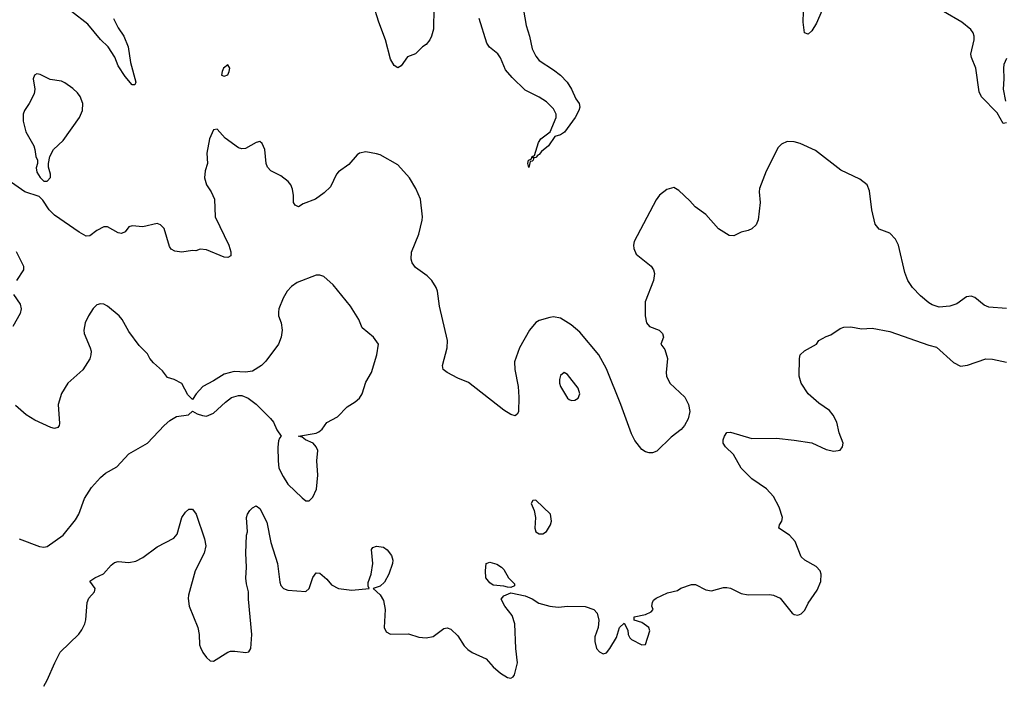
# Model space of a CAD drawing. Header units: inches. Extents: x 2134017 to 2292458, y 756222 to 916513.
# Tile 109 of 256: x 2202174 to 2207737, y 812245 to 815983. Entities that reach past the tile are written whole.
import ezdxf

# ---------------------------------------------------------------- set-up
doc = ezdxf.new("R2010")
doc.units = ezdxf.units.IN
doc.header["$MEASUREMENT"] = 0
doc.layers.add('C2801', color=7, linetype='Continuous')

msp = doc.modelspace()

# ---------------------------------------------------------------- linework, layer by layer
at = {"layer": 'C2801', "color": 5}
for points, elevation in [([(2202704.5, 815990), (2202730, 815938.3), (2202762.4, 815890), (2202786.5, 815830), (2202800.8, 815740.8), (2202830.2, 815630), (2202824.7, 815615.3), (2202810, 815615.1), (2202770, 815663.1), (2202730, 815723.1), (2202711.6, 815771.7), (2202673.6, 815830), (2202630, 815872.2), (2202558.4, 815958.4), (2202466.6, 816030)], 280), ([(2204514.7, 816050), (2204511.3, 815930), (2204501.7, 815890), (2204492, 815870), (2204470, 815842.7), (2204450.5, 815829.5), (2204411, 815790), (2204365.8, 815774.2), (2204330, 815722.7), (2204310, 815712.3), (2204290, 815724.5), (2204270, 815760.9), (2204241.4, 815870), (2204203.4, 815970), (2204171.6, 816071.6)], 280), ([(2205014.9, 816070), (2205036.3, 815950), (2205055, 815890), (2205070, 815819.1), (2205090, 815777), (2205110, 815752.8), (2205190, 815700.7), (2205230, 815669.1), (2205266.9, 815630), (2205291.5, 815591.5), (2205316.5, 815536.5), (2205335.6, 815510), (2205339.7, 815490), (2205333.8, 815470), (2205311.7, 815430), (2205251.7, 815348.3), (2205230, 815333), (2205197.1, 815322.9), (2205162.3, 815270), (2205122, 815238), (2205110, 815221.2), (2205101.4, 815218.6), (2205090, 815205.2), (2205082, 815202), (2205074, 815206), (2205078, 815198), (2205074.8, 815190), (2205070, 815184), (2205058, 815182), (2205050, 815149), (2205046, 815170), (2205049.5, 815190), (2205064.7, 815195.3), (2205070, 815210.8), (2205083.1, 815216.9), (2205105.7, 815290), (2205119.2, 815310), (2205171.1, 815348.9), (2205204.4, 815430), (2205205, 815450), (2205190, 815479.1), (2205150, 815519.1), (2205110, 815546.2), (2205030, 815585.8), (2204956.4, 815656.4), (2204919.6, 815699.6), (2204890, 815768), (2204875, 815790), (2204828.2, 815828.2), (2204814.2, 815850), (2204770.6, 815990)], 280), ([(2206705.7, 816034.3), (2206676.8, 815963.2), (2206650, 815919.7), (2206630, 815902), (2206608.7, 815908.7), (2206600.5, 815970), (2206602.8, 816030)], 280), ([(2207750, 815401.2), (2207730, 815397.2), (2207696.4, 815456.4), (2207607.8, 815547.8), (2207595.1, 815575), (2207576.2, 815710), (2207551.1, 815770), (2207548.3, 815788.3), (2207567.8, 815870), (2207567.3, 815890), (2207560.7, 815910), (2207548, 815928), (2207498, 815970), (2207393.3, 816030)], 280), ([(2207750, 815763.5), (2207734.5, 815730), (2207731.9, 815710), (2207735.3, 815650), (2207731, 815590), (2207743.4, 815523.4)], 280), ([(2207750, 814352), (2207650, 814359.5), (2207624, 814370), (2207570, 814413.2), (2207550, 814421.2), (2207523.4, 814416.6), (2207470, 814378), (2207430, 814364.5), (2207370, 814359.5), (2207330, 814371.8), (2207310, 814382.9), (2207262.9, 814422.9), (2207218.4, 814470), (2207191.6, 814510), (2207174.9, 814554.9), (2207139.3, 814710), (2207122.5, 814742.5), (2207090, 814777.2), (2207030, 814799), (2207007.2, 814827.2), (2206989.7, 814909.7), (2206975.9, 815015.9), (2206962.7, 815050), (2206921.7, 815081.7), (2206813.6, 815133.6), (2206670, 815244.4), (2206584.2, 815284.2), (2206550, 815293.7), (2206510, 815294.3), (2206479.1, 815280.9), (2206459.2, 815260.8), (2206392.4, 815127.6), (2206354.9, 815030), (2206351.8, 815010), (2206357, 814950), (2206346.9, 814853.1), (2206334.9, 814825.1), (2206310, 814802), (2206290, 814791.8), (2206250, 814782.4), (2206210, 814761.6), (2206183.3, 814763.3), (2206121.7, 814801.7), (2206050, 814882), (2205990, 814925.2), (2205960.1, 814960.1), (2205898.3, 815018.3), (2205870, 815036), (2205830, 815023.7), (2205790, 814992.3), (2205770, 814966), (2205645.5, 814730), (2205641.6, 814710), (2205643.8, 814690), (2205658, 814658), (2205742.8, 814590), (2205756, 814570), (2205760.7, 814550), (2205755.5, 814510), (2205707.2, 814390), (2205707.7, 814310), (2205716, 814270), (2205732.4, 814250), (2205787.6, 814230), (2205806.7, 814210), (2205811.3, 814188.7), (2205796.3, 814150), (2205819.9, 814119.9), (2205834.4, 814070), (2205826, 813990), (2205828.5, 813968.5), (2205847.7, 813930), (2205932.2, 813850), (2205953.7, 813810), (2205960.3, 813770), (2205951.5, 813728.5), (2205930.2, 813689.8), (2205911.4, 813668.6), (2205855.4, 813624.6), (2205774.1, 813545.9), (2205750, 813536.9), (2205730, 813536.9), (2205710, 813542.4), (2205690, 813555.1), (2205650, 813606), (2205630, 813642.7), (2205570.8, 813810), (2205488.9, 814010), (2205446.9, 814090), (2205338.4, 814218.4), (2205290, 814258.8), (2205230, 814297.6), (2205190, 814304.2), (2205170, 814301.5), (2205110, 814283.9), (2205090, 814272.4), (2205055.3, 814230), (2204997.7, 814130), (2204970.2, 814049.8), (2204972.2, 814007.8), (2204990.1, 813910), (2204995, 813850), (2204991.6, 813768.4), (2204985.8, 813754.2), (2204974.4, 813745.6), (2204950, 813753.3), (2204910, 813776.9), (2204710, 813933.3), (2204650, 813957.4), (2204589.6, 813990), (2204567.3, 814007.3), (2204562.4, 814030), (2204589.8, 814130), (2204592.2, 814170), (2204545.5, 814365.5), (2204534.5, 814450), (2204527.1, 814470), (2204502, 814510), (2204475.8, 814535.8), (2204410, 814583), (2204391.3, 814610), (2204386.3, 814630), (2204388.2, 814670), (2204429.1, 814770.9), (2204448.2, 814850), (2204449.8, 814870), (2204439.3, 814970), (2204412.3, 815030), (2204376.8, 815090), (2204310, 815163.1), (2204210, 815219.1), (2204190, 815225.7), (2204130, 815237.7), (2204094.8, 815230), (2204080.5, 815219.5), (2204034.5, 815165.5), (2203975.6, 815124.4), (2203964, 815110), (2203930, 815039), (2203895.2, 815004.8), (2203846, 814970), (2203776.4, 814943.6), (2203750, 814926), (2203730, 814935.3), (2203721.2, 814950), (2203720.9, 814990), (2203714.8, 815025.2), (2203706, 815050), (2203691.5, 815070), (2203650, 815101.1), (2203593.6, 815130), (2203575.1, 815150), (2203566.2, 815170), (2203559.7, 815250), (2203544.2, 815284.2), (2203530, 815294.5), (2203510, 815289.6), (2203450, 815256.3), (2203430, 815254.3), (2203410, 815258.9), (2203334.3, 815314.3), (2203290, 815364), (2203270, 815362), (2203246, 815310), (2203232.2, 815230), (2203235.2, 815170), (2203222.8, 815130), (2203218.2, 815090), (2203230, 815050.6), (2203256.4, 815010), (2203274.4, 814970), (2203277.6, 814870), (2203356.5, 814710), (2203367.9, 814672.1), (2203366.8, 814650), (2203350, 814640.7), (2203330, 814642), (2203230, 814683.5), (2203193.5, 814686.5), (2203170, 814678), (2203150, 814679.3), (2203090, 814669.7), (2203050, 814675.1), (2203030, 814687), (2203021, 814701), (2202990, 814802.7), (2202970, 814825.2), (2202950, 814832.7), (2202870, 814812.3), (2202810, 814819.3), (2202790, 814812.3), (2202770, 814784), (2202750, 814776), (2202730, 814778.4), (2202670, 814813.3), (2202650, 814813), (2202610, 814792.6), (2202570, 814762.9), (2202550, 814760.7), (2202510, 814782.6), (2202370, 814879.7), (2202341.3, 814910), (2202304, 814964), (2202283.6, 814983.6), (2202204, 815010), (2202090, 815089.2)], 320), ([(2202154.6, 814674.6), (2202194.8, 814590), (2202194.8, 814570), (2202156.3, 814510)], 320), ([(2202170.4, 813050.4), (2202286.8, 813006.8), (2202310, 813002.8), (2202330, 813007.7), (2202419.5, 813070), (2202490, 813158), (2202508, 813190), (2202541.1, 813278.9), (2202580.7, 813339.3), (2202630, 813396.5), (2202658.9, 813421.1), (2202722.6, 813457.4), (2202790, 813530.4), (2202895.3, 813590), (2202989.6, 813690.4), (2203022, 813718), (2203059.3, 813740.7), (2203128.7, 813751.3), (2203150, 813772), (2203176.3, 813756.3), (2203206.1, 813746.1), (2203230, 813744.2), (2203270, 813759.3), (2203337.3, 813822.8), (2203371.3, 813848.7), (2203410, 813859.3), (2203430, 813859.3), (2203465.1, 813845.1), (2203510.3, 813810.3), (2203590.5, 813730), (2203607.7, 813710), (2203626.6, 813666.6), (2203651.3, 813630), (2203641.2, 813618.8), (2203636.7, 813603.3), (2203632.8, 813567.2), (2203634.2, 813490), (2203639, 813450), (2203661.9, 813401.9), (2203690, 813359.5), (2203770, 813282), (2203790, 813264.9), (2203810, 813264.9), (2203830, 813284.9), (2203850.8, 813330), (2203858, 813410), (2203853, 813490), (2203858, 813550), (2203849.8, 813570), (2203831.4, 813591.4), (2203789.4, 813610), (2203770, 813625.1), (2203748.7, 813630), (2203850, 813647.4), (2203864.7, 813655.3), (2203882.4, 813670), (2203910, 813708), (2203970, 813739.1), (2204024, 813796), (2204070, 813824.4), (2204094.2, 813845.8), (2204109.7, 813870.3), (2204130, 813934.8), (2204161.6, 813990), (2204192.3, 814090), (2204202, 814150), (2204174, 814190), (2204110, 814242.7), (2204089.6, 814290), (2204044, 814364), (2203945.3, 814485.3), (2203892.9, 814532.9), (2203870, 814540.7), (2203850, 814539.6), (2203742.4, 814497.6), (2203710, 814476), (2203684.9, 814450), (2203663, 814410), (2203639.1, 814350), (2203636.3, 814330), (2203637.3, 814310), (2203650.6, 814270), (2203657.3, 814230), (2203650.8, 814190), (2203637.3, 814150), (2203565.5, 814054.5), (2203540.7, 814030), (2203490, 813997), (2203450, 813992), (2203385.2, 813994.8), (2203330, 813981.2), (2203270, 813942.7), (2203208.8, 813911.2), (2203170.7, 813870), (2203150, 813838), (2203124.7, 813864.7), (2203090, 813928), (2203046, 813950), (2203010, 813962), (2202980.2, 814000.2), (2202930, 814045.2), (2202910, 814069.2), (2202895.6, 814095.6), (2202850, 814142.7), (2202790, 814220.9), (2202752.4, 814290), (2202736.9, 814310), (2202670, 814364.5), (2202650, 814375.6), (2202630, 814378.4), (2202610, 814371.8), (2202589, 814351), (2202562.4, 814310), (2202544.4, 814270), (2202536.4, 814230), (2202539.3, 814210), (2202572, 814130), (2202577.4, 814110), (2202576.5, 814090), (2202570, 814067.6), (2202530, 814004.2), (2202446.5, 813930), (2202409.5, 813870.5), (2202391.2, 813810), (2202398.7, 813701.3), (2202398, 813690), (2202390, 813679.3), (2202370, 813674), (2202350, 813679.6), (2202260, 813720), (2202210.7, 813750.7), (2202150, 813803.6)], 340), ([(2202139.1, 814430), (2202176.5, 814376.5), (2202182.4, 814350), (2202176.5, 814323.5), (2202134.9, 814250)], 320), ([(2202310, 812218), (2202330, 812251.3), (2202372.3, 812350), (2202403.7, 812410), (2202508, 812512), (2202524.5, 812535.5), (2202542.3, 812570), (2202548.1, 812591.9), (2202554.5, 812690), (2202565.1, 812714.9), (2202597.6, 812750), (2202600.7, 812770), (2202569.5, 812810.5), (2202599, 812830), (2202647.7, 812852.3), (2202690, 812900.7), (2202710, 812916.3), (2202730, 812921.6), (2202790, 812917.4), (2202830, 812923.6), (2202870, 812943.9), (2202950, 813004.7), (2203045.6, 813054.4), (2203064.1, 813075.9), (2203090, 813171), (2203110, 813201), (2203130, 813218), (2203150, 813218), (2203170.4, 813190.4), (2203218, 813050), (2203224.9, 813010), (2203217.1, 812970), (2203166.3, 812870), (2203127.3, 812732.7), (2203126.1, 812713.9), (2203131.8, 812670), (2203180.7, 812550), (2203188.1, 812510), (2203190.4, 812450.4), (2203195.6, 812435.6), (2203208.5, 812408.5), (2203230, 812378.8), (2203250, 812361), (2203270, 812358.8), (2203349.2, 812410), (2203365.3, 812414.7), (2203390, 812416.4), (2203452.5, 812407.5), (2203469.2, 812410.8), (2203479.3, 812430), (2203486, 812510), (2203466, 812710), (2203467.8, 812750), (2203455.2, 812795.2), (2203452.2, 812827.8), (2203455.4, 812890), (2203451.5, 812970), (2203455.1, 813070), (2203460.9, 813090), (2203456, 813170), (2203461.2, 813190), (2203474, 813210), (2203490, 813226), (2203510, 813236), (2203530, 813221), (2203570, 813144.7), (2203592.2, 813030), (2203630.2, 812910.2), (2203644.7, 812804.7), (2203650, 812786.8), (2203664, 812770), (2203690, 812759.6), (2203790, 812753), (2203809.7, 812770.3), (2203830, 812831), (2203850, 812858.8), (2203870, 812856.3), (2203910, 812822), (2203936.3, 812790), (2203976, 812770), (2204050, 812760.5), (2204148, 812770), (2204142.5, 812782.5), (2204143.8, 812803.8), (2204159.2, 812850), (2204169.8, 812910), (2204162, 812990), (2204170, 813000.7), (2204190, 813008.2), (2204230, 813002.4), (2204250, 812988.2), (2204275.2, 812955.2), (2204282.6, 812930), (2204280.9, 812910), (2204260.2, 812850), (2204235.1, 812804.9), (2204210, 812783.6), (2204172, 812770), (2204210, 812733), (2204230, 812701), (2204238.9, 812650), (2204233, 812550), (2204244.4, 812524.4), (2204270, 812510.7), (2204370, 812513.4), (2204430, 812494.8), (2204470, 812490.7), (2204510, 812498.8), (2204570, 812542.8), (2204590, 812546.8), (2204610, 812540.7), (2204650, 812502.8), (2204685.3, 812445.3), (2204705.3, 812425.3), (2204730, 812407.7), (2204810, 812373), (2204850, 812327.3), (2204890, 812290.8), (2204930, 812267.3), (2204950, 812262.8), (2204962, 812270), (2204970, 812282), (2204987.6, 812350), (2204976.9, 812430), (2204971.6, 812570), (2204957.1, 812617.1), (2204916, 812670), (2204894.5, 812710), (2204910, 812727.7), (2204950, 812746), (2205030, 812728.4), (2205070, 812710.4), (2205107.1, 812687.1), (2205170, 812670.3), (2205215.9, 812664.1), (2205270.3, 812670.3), (2205370, 812667), (2205417.3, 812650), (2205437.1, 812630), (2205446.7, 812590), (2205443, 812550), (2205422.8, 812497.2), (2205423.8, 812470), (2205434, 812430), (2205450, 812410.8), (2205470, 812400.7), (2205490, 812406.8), (2205509.3, 812430), (2205546.8, 812493.2), (2205564, 812550), (2205590, 812574), (2205610, 812534), (2205611.3, 812510), (2205622, 812490), (2205630, 812482), (2205690, 812452), (2205710, 812454), (2205734.5, 812530), (2205729.3, 812550), (2205690, 812577), (2205646, 812590), (2205646, 812610), (2205710, 812623.1), (2205742, 812638), (2205753.2, 812650), (2205746.6, 812670), (2205749.2, 812690), (2205756, 812704), (2205770, 812714.8), (2205834.8, 812745.2), (2205890, 812758.8), (2205910, 812771), (2205970, 812791.3), (2205991.6, 812791.6), (2206050, 812762.8), (2206083.1, 812756.9), (2206150, 812776), (2206170, 812776), (2206190.7, 812770.7), (2206250, 812741), (2206290, 812734), (2206410, 812736.3), (2206432.8, 812732.8), (2206470, 812714.8), (2206538.8, 812630), (2206550, 812623), (2206570, 812619.3), (2206590, 812626.7), (2206610, 812648), (2206630, 812687.3), (2206679.4, 812760.6), (2206701.2, 812810), (2206702.7, 812850), (2206696, 812870), (2206674.7, 812894.7), (2206610, 812929.5), (2206590, 812949.3), (2206555.3, 813035.3), (2206523.6, 813070), (2206463.7, 813110), (2206467, 813130), (2206479.6, 813150), (2206484.2, 813170), (2206465.6, 813230), (2206433.6, 813290), (2206393.3, 813333.3), (2206310, 813389.5), (2206250, 813449.3), (2206207.5, 813527.5), (2206161.2, 813570), (2206149.5, 813590), (2206149.5, 813610), (2206156, 813630), (2206169.7, 813650.4), (2206190, 813653.4), (2206310, 813617.3), (2206450, 813618.4), (2206550, 813608.5), (2206650, 813592.7), (2206730, 813554.8), (2206773.6, 813546.4), (2206810, 813551.3), (2206824, 813570), (2206826, 813590), (2206803.7, 813650), (2206791.3, 813710), (2206770, 813749.3), (2206750, 813774.5), (2206690, 813816.2), (2206628.8, 813868.8), (2206589.8, 813929.8), (2206578.3, 813970), (2206579.6, 814070), (2206584.5, 814090), (2206607.9, 814112.1), (2206675.3, 814150), (2206690, 814171), (2206730, 814194), (2206756.6, 814203.4), (2206810, 814238.8), (2206830, 814246.8), (2206870, 814247.3), (2206930, 814237.3), (2206990, 814240.7), (2207090, 814221), (2207310, 814144), (2207353.7, 814133.7), (2207450, 814047.3), (2207490, 814025.5), (2207530, 814030.5), (2207632.5, 814067.5), (2207670, 814064.9), (2207750, 814048.2)], 320)]:
    msp.add_lwpolyline(points, dxfattribs=dict(at, elevation=elevation))
for points, elevation in [([(2203350, 815728.7), (2203326, 815710), (2203318, 815690), (2203314, 815670), (2203330, 815664.7), (2203350, 815672), (2203357.2, 815690), (2203361.2, 815710)], 320), ([(2202270, 815678.4), (2202257.3, 815670), (2202250.6, 815650), (2202259.5, 815590), (2202255.1, 815564.9), (2202228.4, 815510), (2202201.3, 815470), (2202194, 815450), (2202194, 815410), (2202209.2, 815349.2), (2202253.4, 815270), (2202259.1, 815250), (2202264.9, 815210), (2202274, 815190), (2202274.8, 815170), (2202267.1, 815147.1), (2202270, 815122), (2202290, 815091.3), (2202310, 815071.3), (2202330, 815071.3), (2202348.9, 815091.1), (2202349, 815110), (2202336, 815150), (2202336, 815170), (2202345.2, 815210), (2202366, 815250), (2202418.8, 815301.2), (2202511.5, 815430), (2202529.6, 815470), (2202531.1, 815510), (2202515.1, 815550), (2202501.1, 815570), (2202475.1, 815595.1), (2202430, 815626.9), (2202410, 815636), (2202345.5, 815645.5), (2202290, 815673.3)], 320), ([(2205250, 813989.4), (2205230, 813973.2), (2205223.7, 813950), (2205223.7, 813930), (2205230.5, 813910), (2205270, 813844.7), (2205278, 813838), (2205291, 813831), (2205310, 813834), (2205330, 813844.9), (2205338.7, 813870), (2205330, 813900.9), (2205270, 813978.4)], 340), ([(2205090, 813268), (2205072.7, 813267.3), (2205064.7, 813250), (2205081, 813210), (2205088, 813170), (2205083.8, 813110), (2205091, 813090), (2205110, 813079.1), (2205130, 813079.1), (2205150, 813091), (2205172.7, 813130), (2205179.3, 813150), (2205174, 813190)], 340), ([(2204950, 812776), (2204930, 812777), (2204910, 812783.6), (2204850, 812787.6), (2204830, 812802), (2204807.3, 812830), (2204805.1, 812870), (2204810, 812911.3), (2204830, 812918.8), (2204870, 812907.3), (2204896, 812890), (2204910, 812876), (2204936.3, 812830), (2204970, 812796), (2204970, 812784)], 320)]:
    msp.add_lwpolyline(points, close=True, dxfattribs=dict(at, elevation=elevation))

doc.saveas('drawing.dxf')
